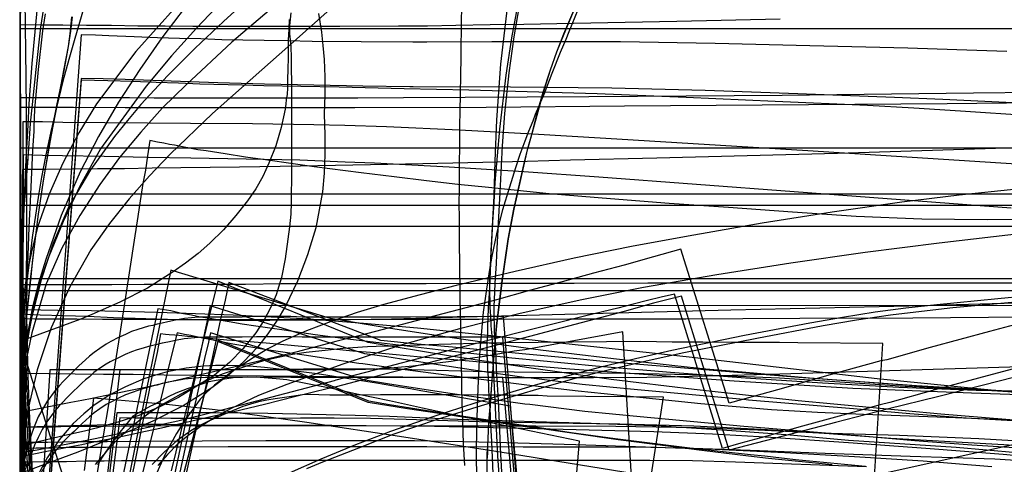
# Model space of a CAD drawing. Header units: millimetres. Extents: x 0 to 1298, y -1 to 755.
# Tile 155 of 169: x 0 to 244, y 217 to 328. Entities that reach past the tile are written whole.
import ezdxf

# ---------------------------------------------------------------- set-up
doc = ezdxf.new("R2010")
doc.units = ezdxf.units.MM
doc.layers.add('1', color=7, linetype='Continuous')

# ---------------------------------------------------------------- blocks, each defined once
blk = doc.blocks.new('PART001')
at = {"layer": '1'}
blk.add_lwpolyline([(274.5, 307.4), (230.3, 306.9), (184.4, 306.6), (150.2, 306.3), (115.8, 306), (83.2, 305.9), (26.2, 305.9), (13.4, 306), (0, 306), (0, 58.5), (3.8, 58.6), (14.3, 58.6), (20.7, 58.7), (26.7, 58.7), (32.5, 58.8), (89.8, 58.8), (100.5, 58.7), (111.3, 58.7), (132.9, 58.6), (187.7, 58.6), (241.5, 58.2), (269.7, 57.7)], dxfattribs=at)
blk = doc.blocks.new('PART005')
at = {"layer": '1'}
blk.add_lwpolyline([(251.9, 306.9), (241.4, 307.4), (229.2, 308), (217.2, 308.5), (193.2, 309.4), (170.2, 310.2), (147, 310.8), (121.9, 311), (97.7, 311.1), (96.9, 311.1), (85.2, 311.3), (73, 311.5), (60.8, 311.8), (49.2, 312.1), (37.6, 312.5), (26.2, 312.9), (20.7, 313.1), (15.3, 313.2), (0, 114.8)], dxfattribs=at)
blk = doc.blocks.new('PART009')
at = {"layer": '1'}
blk.add_lwpolyline([(246.2, 281), (192.3, 285.1), (143.8, 288.7), (125.2, 290), (106.6, 291.2), (88.1, 292.2), (80.8, 292.4), (69.6, 292.9), (56.2, 293.2), (42.5, 293.4), (31.8, 293.6), (21, 293.8), (10.6, 294), (5.7, 294.1), (0.9, 294.2), (0.1, 56.7), (0, 0), (81, 0), (290.1, 0)], dxfattribs=at)
blk = doc.blocks.new('PART012')
at = {"layer": '1'}
blk.add_lwpolyline([(124.3, 197.3), (120, 249), (70.1, 249), (67.3, 249.1), (58.8, 249.1), (55.2, 249), (46, 249), (44.4, 248.9), (40.8, 248.6), (38.7, 248.2), (36.8, 247.8), (35.4, 247.5), (34.1, 247.2), (33.1, 246.9), (32, 246.7), (30.7, 246.3), (29.2, 245.9), (27.8, 245.4), (26.2, 244.7), (24.5, 243.9), (22.5, 242.9), (21.5, 242.3), (19.8, 241.2), (18.4, 240.2), (17.3, 239.2), (16.3, 238.4), (15.4, 237.6), (12.4, 234.6), (11.6, 233.9), (10.8, 233), (9.8, 232), (8.8, 230.8), (6.7, 228), (5.6, 226.1), (4.6, 224.1), (3.7, 222.2), (3, 220.4), (2.5, 218.6), (2, 217.1)], dxfattribs=at)
blk = doc.blocks.new('PART015')
at = {"layer": '1'}
blk.add_lwpolyline([(0.1, 408.1), (0.1, 295.6), (0, 276.7), (0, 134.3), (13, 134.1), (25.7, 134), (38.1, 133.8), (50.6, 133.7), (74.1, 133.5), (97.8, 133.1), (116.6, 132.6), (135.3, 132), (152, 131.6), (168.8, 131.2), (209, 130), (266.1, 128.1), (303.8, 126.8), (334, 125.5), (364.2, 124.1), (418.4, 121.9)], dxfattribs=at)
blk = doc.blocks.new('PART019')
at = {"layer": '1'}
blk.add_lwpolyline([(201.7, 217.3), (185.9, 218.9), (181, 219.5), (170, 220.8), (148.6, 223.5), (127.3, 226.6), (126.6, 226.6), (116.7, 228.1), (106.4, 229.7), (96.3, 231.2), (86.5, 232.8), (49.2, 247.9), (46.3, 236.6), (43.4, 225.4), (37.6, 203.4)], dxfattribs=at)
blk = doc.blocks.new('PART020')
at = {"layer": '1'}
blk.add_lwpolyline([(259, 242.1), (243.5, 238.2), (228.2, 234.3), (215.4, 231.1), (202.6, 227.8), (189.6, 224.4), (176.2, 221), (164.3, 259.2), (157.4, 257.4), (150.1, 255.4), (142.6, 253.4), (134.7, 251.3), (126.6, 249.2), (118.4, 247), (101.6, 242.6), (84.9, 238.3), (78.6, 236.7), (76.7, 236.3), (68.6, 234.3), (60.8, 232.3), (53.2, 230.5), (46, 228.9), (39.2, 227.3), (35.2, 226.4), (31.2, 225.6), (27.1, 224.7), (22.7, 223.8), (18, 222.9), (15.4, 222.3), (12.7, 221.8), (9.8, 221.2), (6.7, 220.6), (3.5, 220), (0, 219.3), (1.8, 211.4)], dxfattribs=at)
blk = doc.blocks.new('PART024')
at = {"layer": '1'}
for points in [[(119.8, 214.2), (119.5, 219.9), (119.2, 225.8), (118.9, 233.3), (118.4, 241.2), (118.3, 243.3), (118.2, 245.9), (118.1, 248.2), (117.9, 250.4), (117.9, 252.3), (117.8, 253.6), (117.8, 256.6), (118, 260.2), (118.1, 262.4), (118.2, 264.8), (118.4, 267.3), (118.5, 269.4), (118.9, 277.3), (119.3, 284.9), (119.9, 296.5), (120.5, 304.5), (121.5, 314.6), (122.8, 323.5), (124.5, 333.7)], [(6.3, 329.2), (5.7, 325), (4.6, 315.4), (3.7, 305.6), (3.5, 301.1), (3.5, 300.1), (3.2, 295.4), (2.7, 284.4), (2.3, 276.3), (2, 269.3), (1.8, 262.6), (1.7, 256), (1.7, 252.7), (1.8, 251.9), (1.9, 241.8), (2.2, 234.8), (2.5, 226.8), (3.1, 215.7)]]:
    blk.add_lwpolyline(points, dxfattribs=at)
blk = doc.blocks.new('PART025')
at = {"layer": '1'}
blk.add_lwpolyline([(247.6, 220.3), (232.5, 221.6), (205.8, 223.4), (191.3, 224.7), (176.8, 225.8), (159.3, 226.9), (141.9, 227.6), (108.7, 228.6), (91.8, 229.3), (83.3, 229.6), (61.6, 230.1), (48.6, 230.2), (24.1, 230.2), (0, 31.4), (27.9, 27.7), (39.1, 26.3), (55.8, 24.1), (83.2, 20.8), (110.5, 17.6), (157.8, 12.3), (204.1, 7.2), (222.3, 5.2), (240.6, 3.4), (257.4, 2.1)], dxfattribs=at)
blk = doc.blocks.new('PART027')
at = {"layer": '1'}
blk.add_lwpolyline([(166.9, 212.8), (119.3, 220.5), (95.4, 224.2), (71.3, 227.8), (56, 230), (48.5, 231), (41, 231.8), (35.6, 232.4), (30, 232.9), (24.3, 233.4), (18.3, 233.9), (16, 215.9)], dxfattribs=at)
blk = doc.blocks.new('PART032')
at = {"layer": '1'}
blk.add_lwpolyline([(325.4, 284.5), (0, 284.5), (0, 269.9), (0.6, 77.2)], dxfattribs=at)
blk = doc.blocks.new('PART033')
at = {"layer": '1'}
blk.add_lwpolyline([(38.9, 331.1), (28.8, 319.9), (19.1, 306.9), (14.7, 299.7), (10.7, 292.2), (7.3, 284.5), (4.4, 276.3), (2.9, 270.2), (1.7, 264.2), (0.9, 258.4), (0.4, 252.4), (0, 241.3), (0, 234.7), (0.4, 225.5), (1.4, 216.2)], dxfattribs=at)
blk = doc.blocks.new('PART038')
at = {"layer": '1'}
blk.add_lwpolyline([(0.2, 333.2), (0, 317.9), (0, 302.4), (0.1, 286.9), (0.5, 269.9), (1.1, 252.7), (1.8, 236), (2.4, 223), (3.1, 210.7)], dxfattribs=at)
blk = doc.blocks.new('PART039')
at = {"layer": '1'}
blk.add_lwpolyline([(73, 347.8), (50.6, 327.3), (43.6, 320.7), (36.8, 313.9), (30.1, 306.7), (26.8, 302.8), (23.5, 298.8), (17.6, 290.5), (12.2, 281.4), (8.3, 272.3), (5.3, 263.2), (3, 254.1), (2.1, 249.3), (1.4, 244.5), (0.4, 235.3), (0, 226.1), (0, 222.7), (0, 219.4), (0.4, 208.3)], dxfattribs=at)
blk = doc.blocks.new('PART044')
at = {"layer": '1'}
blk.add_lwpolyline([(66.9, 327.8), (66.8, 325.4), (66.7, 322.7), (66.7, 317.4), (66.6, 316.4), (66.6, 315.5), (66.5, 312.9), (66.5, 310.9), (66.4, 309.2), (66.2, 308), (66.1, 306.8), (65.9, 305.6), (64.9, 301), (63.6, 296.5), (61.9, 292.2), (60.4, 288.9), (58.6, 285.8), (56.6, 282.8), (53.7, 279.2), (50.6, 275.6), (47.2, 272.3), (44.3, 269.8), (41.2, 267.4), (38.1, 265.2), (31.7, 261.2), (24.9, 257.7), (17.9, 254.6), (14.9, 253.4), (0, 247.9), (53.9, 79.4)], dxfattribs=at)
blk = doc.blocks.new('PART051')
at = {"layer": '1'}
blk.add_lwpolyline([(0, 331.1), (0, 95)], dxfattribs=at)
blk = doc.blocks.new('PART057')
at = {"layer": '1'}
blk.add_lwpolyline([(265.1, 257.9), (220.8, 256.7), (176.6, 255.7), (122.7, 254.3), (92.3, 253.5), (77.1, 253.2), (62.1, 253.1), (49.9, 253.1), (43.4, 253.3), (36.7, 253.4), (23.3, 253.8), (16.9, 254.1), (10.8, 254.3), (5.1, 254.5), (0, 254.7), (0, 49.7)], dxfattribs=at)
blk = doc.blocks.new('PART061')
at = {"layer": '1'}
blk.add_lwpolyline([(250.3, 276.5), (0.1, 276.5), (0, 220), (0, 29.5), (10.2, 28.8), (20.3, 28.2), (30.1, 27.8), (40, 27.6), (51.4, 27.8), (63, 28.3), (74.6, 28.9), (86.2, 29.7), (132.6, 32.3), (174.8, 34.9), (216.9, 37.7), (254.3, 40.2)], dxfattribs=at)
blk = doc.blocks.new('PART065')
at = {"layer": '1'}
blk.add_lwpolyline([(250.3, 274.9), (228.3, 272.3), (209.9, 270), (191.5, 267.4), (173.1, 264.5), (154.9, 261.3), (139.6, 258.3), (124.3, 254.9), (109.2, 251.1), (94.6, 247), (80.2, 242.3), (66.3, 237.3), (59.3, 234.5), (52.5, 231.3), (48.7, 229.2), (45.1, 226.9), (42.1, 224.8), (39.3, 222.5), (36.7, 219.9), (34.3, 217.2)], dxfattribs=at)
blk = doc.blocks.new('PART069')
at = {"layer": '1'}
blk.add_lwpolyline([(155.4, 205.5), (159.9, 234.1), (131, 234.4), (128.7, 234.5), (123.6, 234.5), (120.9, 234.6), (115, 234.6), (108.8, 234.7), (89.6, 234.7), (83.5, 234.6), (77, 234.6), (74.3, 234.7), (72.3, 234.8), (70.2, 234.7), (67.5, 234.3), (63.4, 233.7), (61.4, 233.4), (59.3, 233), (57.3, 232.4), (55.4, 231.8), (51.3, 230.1), (46.9, 228.2), (44.7, 227.1), (42.5, 225.8), (39.1, 223.4), (35.9, 220.5), (32.9, 217.4)], dxfattribs=at)
blk = doc.blocks.new('PART070')
at = {"layer": '1'}
blk.add_lwpolyline([(252.2, 235.2), (222.7, 236.9), (193.5, 239), (165.1, 241.3), (144.9, 243), (138.3, 243.6), (124.8, 244.9), (107.5, 246.5), (98.7, 247.3), (89.7, 248.2), (51.9, 262.6), (51, 258.2), (49.9, 253.5), (47.8, 243.8), (45.5, 233.6), (43.1, 223.1), (40.7, 212.2)], dxfattribs=at)
blk = doc.blocks.new('PART072')
at = {"layer": '1'}
for points in [[(113.5, 214.6), (113.4, 219.3), (113.4, 221.5), (113.5, 225.2), (113.6, 229.1), (113.8, 236.3), (114.1, 241.9), (114.3, 245.8), (115.2, 255.2), (116, 260.9), (116.7, 265.8), (117.3, 269.1), (118.5, 274.6), (120, 280.7), (121.7, 286.3), (123.2, 291.1), (124.3, 294.4), (125.5, 297.7), (126.4, 300.1), (127.5, 302.7), (128.1, 304.3), (130.2, 309.3), (132.2, 314.5), (134.3, 319.7), (135.7, 322.9), (136.4, 324.8), (138.7, 330.3)], [(17.6, 336.5), (13.7, 323.1), (12.2, 317.9), (10.7, 312.5), (9.1, 306), (7.7, 300), (6.4, 293.8), (5.4, 288.7), (4.7, 284.2), (3.1, 273.7), (2.8, 270.9), (1.9, 264.2), (1.4, 259.2), (0.8, 250.6), (0.6, 246.1), (0.4, 240.8), (0.2, 237.2), (0.1, 234.4), (0, 231.4), (0, 207.2)]]:
    blk.add_lwpolyline(points, dxfattribs=at)
blk = doc.blocks.new('PART073')
at = {"layer": '1'}
blk.add_lwpolyline([(248.5, 235.3), (234.2, 236.1), (219.9, 236.8), (188.7, 238.8), (170, 239.6), (151.3, 240), (115.7, 240.4), (97.4, 240.9), (88.2, 241.1), (70.5, 241.1), (61.7, 240.9), (24.9, 240.9), (0, 32.9), (29.7, 29.2), (39.1, 28.1), (59.6, 25.6), (88.7, 22.3), (117.9, 19.1), (168.3, 13.8), (217.6, 8.7), (237.1, 6.7), (246.8, 5.7)], dxfattribs=at)
blk = doc.blocks.new('PART074')
at = {"layer": '1'}
blk.add_lwpolyline([(258.9, 217.7), (242.1, 218.7), (231.6, 219.1), (221.1, 219.4), (200, 220.1), (183.7, 220.8), (167.3, 221.4), (156.7, 221.6), (146.1, 221.7), (125, 221.7), (101.1, 221.8), (51.8, 221.8), (39.6, 221.7), (27.9, 221.7), (21.5, 221.6), (11.5, 221.6), (7.9, 221.5), (4.1, 221.5), (0, 221.4), (0.1, 218.7), (0.2, 216.3)], dxfattribs=at)
blk = doc.blocks.new('PART076')
at = {"layer": '1'}
blk.add_lwpolyline([(252.2, 228.2), (232.4, 229), (209.5, 229.8), (198.1, 230.3), (186.7, 231), (169.1, 232.5), (151.6, 234.3), (138.7, 235.6), (125.9, 237.1), (115.9, 238.3), (105.9, 239.6), (95.7, 240.9), (85.2, 242.4), (84.2, 242.5), (75.5, 243.8), (70.6, 244.5), (65.9, 245.2), (61.3, 245.9), (56.9, 246.6), (52.9, 247.3), (49.2, 248), (47.2, 248.4), (45.1, 248.8), (43.9, 249.1), (42.5, 249.4), (40.9, 249.7), (39.1, 250.1), (37.7, 244.5), (33.4, 227), (30.4, 214.9)], dxfattribs=at)
blk = doc.blocks.new('PART077')
at = {"layer": '1'}
blk.add_lwpolyline([(270.3, 278.3), (240.2, 278.1), (224, 278.3), (207.7, 278.9), (191.9, 280), (176, 281.2), (161.3, 282.2), (146.7, 283.3), (131.5, 284.6), (116.4, 286.1), (108.8, 286.9), (101, 287.8), (93, 288.8), (84.8, 289.8), (73.1, 291.3), (67.3, 292.1), (61.6, 292.9), (56.1, 293.7), (51, 294.5), (46.3, 295.2), (44.2, 295.5), (42.2, 295.9), (40.4, 296.2), (38.4, 296.6), (37.2, 296.8), (35.8, 297.1), (34.2, 297.4), (32.3, 297.8), (31.7, 294), (31.2, 290.4), (30.6, 287.1), (30.1, 283.9), (29.2, 277.9), (28.3, 272), (26.6, 261.2), (24.9, 249.9), (23, 238), (22, 231.8), (20.9, 225.5), (19.7, 218.3), (18.5, 211)], dxfattribs=at)
blk = doc.blocks.new('PART078')
at = {"layer": '1'}
blk.add_lwpolyline([(0, 344.5), (0.1, 287.9), (0.7, 38.6), (26.4, 38.6), (34.5, 38.5), (45.4, 38.5), (56.5, 38.4), (79, 38.6), (95.1, 39.1), (111, 39.9), (126.9, 40.9), (142.7, 41.9), (167.3, 43.5), (191.8, 45.1), (219, 47.1), (246.2, 49), (267.4, 50.2), (288.6, 51.5), (309.8, 52.9), (320.5, 53.5), (331.1, 54), (346, 54.4), (360.8, 54.5), (385.1, 54.4)], dxfattribs=at)
blk = doc.blocks.new('PART082')
at = {"layer": '1'}
blk.add_lwpolyline([(248.7, 235.1), (212.9, 238.7), (190, 241.3), (167, 244), (146.4, 246.2), (125.7, 248.4), (98.8, 251.2), (85.4, 252.4), (71.9, 253.5), (53, 254.5), (34.3, 255.1), (17.8, 255.5), (9.5, 255.6), (1, 255.8), (0.2, 56.6), (0, 0), (70, 0), (235, 0.1), (266.6, 0.1)], dxfattribs=at)
blk = doc.blocks.new('PART084')
at = {"layer": '1'}
blk.add_lwpolyline([(247, 222.4), (229.8, 218.6), (203.4, 212.7)], dxfattribs=at)
blk = doc.blocks.new('PART085')
at = {"layer": '1'}
blk.add_lwpolyline([(80.1, 333.1), (69.5, 323.6), (47.9, 304.5), (37.4, 294.4), (32.2, 289), (27.2, 283.3), (22.3, 277.2), (17.7, 270.7), (12.4, 261.3), (7.8, 251.3), (4.3, 240.9), (1.9, 230.6), (0.5, 220.3), (0, 210.1)], dxfattribs=at)
blk = doc.blocks.new('PART087')
at = {"layer": '1'}
blk.add_lwpolyline([(0, 330.2), (0.1, 314.6), (0.2, 300.4), (0.2, 298.4), (0.1, 284.2), (0, 268.6), (0.2, 253.1), (0.7, 238), (1.5, 223), (2.5, 207.4)], dxfattribs=at)
blk = doc.blocks.new('PART094')
at = {"layer": '1'}
blk.add_lwpolyline([(64.7, 332.4), (52.7, 322.2), (41.3, 311.6), (35.5, 305.9), (30.1, 299.9), (24.8, 293.6), (19.9, 286.9), (14.9, 279.2), (10.5, 271.1), (6.6, 262.2), (3, 250.1), (1.7, 243.7), (0.8, 237.3), (0.2, 231.1), (0, 224.9), (0, 218.2), (0.5, 208.1)], dxfattribs=at)
blk = doc.blocks.new('PART096')
at = {"layer": '1'}
blk.add_lwpolyline([(67.3, 329.5), (67, 326.3), (67, 324.3), (67.3, 321.2), (67.4, 318.2), (67.4, 315.4), (67.5, 312.5), (67.5, 287.5), (67.4, 285.3), (67.4, 282.4), (67.3, 279.5), (67, 276.4), (66.6, 273.3), (65.9, 268.4), (65, 263.8), (63.7, 259.5), (62.3, 256.3), (60.6, 253.1), (58.6, 250.1), (55.5, 246.2), (52.1, 242.7), (48.4, 239.6), (39.4, 234), (34.6, 231.6), (29.6, 229.6), (24.4, 227.9), (19, 226.4), (16.1, 225.7), (11.2, 224.6), (0, 222), (47.5, 77.7)], dxfattribs=at)
blk = doc.blocks.new('PART108')
at = {"layer": '1'}
blk.add_lwpolyline([(261.6, 284.5), (0, 284.5), (0.2, 227.9), (0.9, 25.8), (9.5, 26), (17.8, 26.1), (34.3, 26.5), (52.6, 27.1), (71, 28.2), (84.2, 29.2), (97.3, 30.5), (123.5, 33.2), (143.7, 35.4), (163.9, 37.7), (186.4, 40.3), (208.8, 42.9), (226.2, 44.7), (243.7, 46.5), (268.9, 49.2)], dxfattribs=at)
blk = doc.blocks.new('PART110')
at = {"layer": '1'}
blk.add_lwpolyline([(0, 368.3), (0, 102.9), (5, 102.8), (10.3, 102.7), (15.9, 102.5), (21.8, 102.3), (27.8, 102.2), (34.1, 102), (40.5, 101.8), (47, 101.6), (60.4, 101.3), (73.9, 100.9), (87.4, 100.4), (100.6, 100), (107.7, 99.8), (114.6, 99.6), (128.5, 99.2), (148.1, 98.7), (167.8, 98.2), (208.8, 96.9), (243.1, 95.9), (274.7, 94.9)], dxfattribs=at)
blk = doc.blocks.new('PART111')
at = {"layer": '1'}
blk.add_lwpolyline([(251.1, 303.9), (233.6, 305.1), (222, 305.8), (210.5, 306.5), (187.6, 307.5), (165.5, 308.5), (143.4, 309.4), (111.5, 310.3), (95.5, 310.6), (79.3, 311), (69.8, 311.2), (60.6, 311.4), (55.2, 311.5), (44.7, 311.8), (39.4, 312), (33.9, 312.2), (28.1, 312.4), (21.9, 312.6), (15.3, 312.8), (0, 113.4)], dxfattribs=at)
blk = doc.blocks.new('PART113')
at = {"layer": '1'}
blk.add_lwpolyline([(260.1, 244.7), (238.1, 238.8), (227.2, 235.9), (216.1, 232.8), (213.7, 232.2), (205.3, 229.9), (194.4, 226.9), (189.1, 225.4), (184, 224), (179.1, 222.7), (174.5, 221.4), (162.6, 259.7), (159.3, 258.9), (155.9, 258.1), (152.3, 257.2), (148.5, 256.2), (140.6, 254.3), (132.4, 252.2), (123.8, 250.1), (106.6, 245.7), (98.2, 243.5), (88.1, 240.8), (78.5, 238.3), (78.1, 238.2), (57.2, 232.7), (48.3, 230.4), (39.3, 228.2), (18.7, 223.8), (13.7, 222.8), (8.9, 221.9), (4.3, 221), (0, 220.2), (1.6, 213)], dxfattribs=at)
blk = doc.blocks.new('PART115')
at = {"layer": '1'}
blk.add_lwpolyline([(210, 216.9), (192.6, 218.6), (185, 219.5), (181.5, 219.8), (166.4, 221.5), (157.1, 222.6), (147.9, 223.8), (136.9, 225.3), (125.9, 227), (124.5, 227.2), (107.5, 229.7), (97, 231.4), (91.8, 232.2), (86.7, 233.1), (49.3, 248.3), (0, 58.5)], dxfattribs=at)
blk = doc.blocks.new('PART120')
at = {"layer": '1'}
blk.add_lwpolyline([(304.5, 281.7), (0, 281.7), (0, 266.7), (0.7, 46.2)], dxfattribs=at)
blk = doc.blocks.new('PART121')
at = {"layer": '1'}
blk.add_lwpolyline([(258, 296.3), (203.1, 294.6), (180.6, 294), (158.2, 293.4), (136.8, 292.9), (126, 292.6), (115, 292.3), (100.1, 292), (69.7, 291.4), (54.6, 291.2), (40, 291), (32.9, 290.9), (26, 290.8), (19.3, 290.8), (12.8, 290.7), (6.6, 290.6), (0.7, 290.6), (0, 63.8)], dxfattribs=at)
blk = doc.blocks.new('PART122')
at = {"layer": '1'}
blk.add_lwpolyline([(254, 222.9), (238.2, 223.8), (218.5, 224.6), (198.7, 225.2), (183.3, 225.9), (168, 226.5), (148, 226.8), (128.2, 226.9), (95.6, 226.9), (80.4, 227), (37.5, 227), (33.3, 226.9), (25.1, 226.9), (20.8, 226.8), (11.5, 226.8), (8.9, 226.7), (3.2, 226.7), (0.2, 226.6), (0.1, 220), (0.1, 213.2)], dxfattribs=at)
blk = doc.blocks.new('PART123')
at = {"layer": '1'}
blk.add_lwpolyline([(138.1, 59.4), (121.9, 231.9), (103, 235.1), (99.6, 235.7), (97, 236.2), (94.3, 236.6), (88.6, 237.6), (81.7, 238.7), (74.9, 239.7), (73.2, 240), (69.2, 240.5), (65.1, 241), (60.8, 241.5), (58, 241.7), (55, 241.9), (51.4, 242), (48.6, 242), (45.6, 241.8), (41.3, 241.3), (36.6, 240.4), (33.7, 239.6), (30.8, 238.7), (26.3, 236.7), (22.4, 234.7), (18.5, 232.1), (15.9, 230), (13.3, 227.6), (9.8, 223.5), (6.8, 219.1), (4.3, 214.4)], dxfattribs=at)
blk = doc.blocks.new('PART125')
at = {"layer": '1'}
for points in [[(117.6, 215.1), (117.2, 223.1), (117, 227.2), (116.8, 231.5), (116.6, 233.9), (116.5, 236.5), (116.4, 238.9), (116.2, 241), (116.2, 242.9), (116.1, 244.4), (116.1, 247.8), (116.2, 249.6), (116.2, 251.6), (116.3, 253.8), (116.4, 256.2), (116.6, 258.7), (116.7, 261.1), (116.9, 265.4), (117.1, 269.5), (117.5, 277.5), (117.8, 282.5), (118.1, 287.4), (119.2, 300.6), (120.8, 314), (122.2, 323.3), (123.6, 330.8)], [(7.2, 339.1), (5.2, 325.9), (4, 315.4), (2.6, 302), (1.9, 292.2), (1.5, 287.3), (0.9, 278.8), (0.4, 267.9), (0.2, 260.1), (0.1, 253.1), (0, 246.3), (0, 244.2), (0.1, 242.4), (0.1, 237.3), (0.2, 232), (0.5, 224.2), (1.1, 213.3)]]:
    blk.add_lwpolyline(points, dxfattribs=at)
blk = doc.blocks.new('PART126')
at = {"layer": '1'}
blk.add_lwpolyline([(297.6, 243.1), (186, 239.7), (170.8, 239.3), (155.7, 239), (142.5, 238.9), (120.9, 238.9), (112.4, 239), (95.1, 239.1), (77.7, 239.2), (60.5, 239.3), (52.1, 239.4), (43.9, 239.5), (35.9, 239.6), (28.2, 239.7), (20.8, 239.7), (13.8, 239.8), (7.2, 239.9), (1, 240), (0, 41.4)], dxfattribs=at)
blk = doc.blocks.new('PART128')
at = {"layer": '1'}
blk.add_lwpolyline([(188.8, 327.9), (163.2, 327.3), (137.5, 326.8), (125.2, 326.6), (116.8, 326.5), (108.3, 326.3), (101.3, 326.2), (94.1, 326.2), (79.5, 326.1), (43, 326.1), (36.1, 326.2), (29.3, 326.2), (22.8, 326.3), (16.6, 326.3), (10.7, 326.4), (5.2, 326.4), (0, 326.5), (1.4, 88.9)], dxfattribs=at)
blk = doc.blocks.new('PART132')
at = {"layer": '1'}
blk.add_lwpolyline([(249.7, 221.4), (236.4, 222.2), (222.3, 223.3), (208.2, 224.5), (182, 226.7), (179.8, 226.8), (154.1, 229.2), (140.3, 230.6), (126.7, 232.3), (125.4, 232.4), (116.8, 233.6), (106.9, 235), (96.6, 236.6), (91.3, 237.4), (85.8, 238.3), (47.4, 250.1), (46.7, 247), (46, 244.1), (45.4, 241.3), (44.9, 238.7), (43.8, 233.7), (42.7, 228.8), (40.6, 219.3), (38.4, 209.4)], dxfattribs=at)
blk = doc.blocks.new('PART135')
at = {"layer": '1'}
blk.add_lwpolyline([(247.3, 257.7), (231.7, 256.3), (223.9, 255.4), (216.2, 254.5), (207.8, 253.2), (199.5, 251.8), (183, 248.7), (164.5, 245), (155.2, 243), (146.1, 240.8), (138.2, 238.8), (130.3, 236.6), (114.6, 232), (103.7, 228.6), (92.9, 224.9), (84.1, 221.5), (75.2, 218), (71.2, 216.3)], dxfattribs=at)
blk = doc.blocks.new('PART137')
at = {"layer": '1'}
blk.add_lwpolyline([(124.4, 51.7), (139, 223.2), (117.4, 227.7), (113.2, 228.6), (110.2, 229.3), (106.9, 229.9), (100, 231.4), (91.8, 233.2), (83.7, 234.9), (77.9, 236.2), (72.3, 237.3), (68.6, 238), (67.5, 238.2), (66.3, 238.4), (63.7, 238.7), (59.7, 239), (56.5, 239.1), (53, 238.9), (49.3, 238.3), (47, 237.9), (44.7, 237.2), (41.6, 236.2), (38.8, 235.1), (36.9, 234.2), (35.2, 233.3), (33.8, 232.5), (32.5, 231.9), (28.1, 229.4), (24.9, 225.4), (24, 224.2), (23.2, 223.2), (22.3, 221.9), (21.3, 220.5), (20.3, 219), (19.3, 217.3)], dxfattribs=at)
blk = doc.blocks.new('PART138')
at = {"layer": '1'}
blk.add_lwpolyline([(255.2, 260.5), (0, 260.5), (0.2, 203.8), (0.9, 8.4), (5.4, 8.5), (10.2, 8.5), (15.3, 8.6), (20.6, 8.7), (31.6, 8.9), (37.1, 9.1), (42.6, 9.2), (51.4, 9.4), (60, 9.8), (78.5, 10.8), (80.8, 11), (97.2, 12.3), (116, 14.1), (134.7, 16), (176.2, 20.5), (222.3, 25.5), (258.2, 29.4)], dxfattribs=at)
blk = doc.blocks.new('PART141')
at = {"layer": '1'}
for points in [[(116.1, 216.5), (116.1, 218.5), (116.2, 220.2), (116.2, 222), (116.3, 223.8), (116.4, 225.9), (116.6, 228), (116.8, 230.8), (117.2, 237.3), (117.7, 243.5), (118.5, 251.8), (119.8, 262.5), (121.4, 273.4), (122.8, 280.8), (125.5, 292.9), (126.2, 295.8), (127.3, 299.9), (128.7, 305), (130.1, 309.8), (131.8, 315.3), (133.4, 319.8), (135.2, 324.3), (139.1, 333.6)], [(13, 328.5), (12.6, 324.9), (12, 321.1), (11, 315.2), (10.1, 311.2), (9.3, 306.9), (7.8, 299.2), (5.8, 287.9), (4.5, 278.9), (3.1, 267.5), (2.8, 264), (1.8, 255), (1.1, 247.5), (0.5, 238.3), (0.2, 230.2), (0.1, 223.6), (0, 220.4), (0, 215.4)]]:
    blk.add_lwpolyline(points, dxfattribs=at)
blk = doc.blocks.new('PART143')
at = {"layer": '1'}
blk.add_lwpolyline([(0, 345.8), (0, 324.8), (0.2, 304.3), (0, 283.7), (0, 262.8), (0.3, 241.9), (0.9, 222.9), (2, 204)], dxfattribs=at)
blk = doc.blocks.new('PART146')
at = {"layer": '1'}
blk.add_lwpolyline([(74.2, 329.3), (74.9, 324.7), (75.3, 321.4), (75.6, 317.9), (75.8, 313.6), (75.8, 309.1), (75.6, 304.3), (75.8, 299.2), (75.8, 294.3), (75.6, 289.7), (75.2, 285.1), (74.4, 280.6), (73.5, 276.1), (71.5, 269.4), (69, 262.9), (66, 256.7), (63.9, 253.2), (61.6, 249.8), (59.1, 246.6), (55.6, 242.9), (51.8, 239.5), (47.7, 236.4), (40.6, 232), (33.1, 228.2), (25.1, 224.8), (19.9, 222.7), (14.4, 220.5), (0.1, 215.2)], dxfattribs=at)
blk = doc.blocks.new('PART154')
at = {"layer": '1'}
blk.add_lwpolyline([(50.3, 332.4), (43.9, 325.7), (37.7, 318.8), (31.4, 311.3), (20.1, 295.7), (15, 286.6), (10.8, 277.7), (7.1, 268.6), (5.4, 263.8), (3.9, 258.7), (1.7, 249), (0.3, 238.8), (0, 232.3), (0, 229.3), (0, 226.3), (0.4, 220.2), (1.1, 214)], dxfattribs=at)
blk = doc.blocks.new('PART156')
at = {"layer": '1'}
blk.add_lwpolyline([(41.1, 330.9), (35.3, 323.3), (29.8, 315.4), (24.5, 307.3), (19.6, 298.8), (15, 290), (10.3, 279.2), (6.5, 268.3), (4.7, 262.4), (3.2, 256.5), (1.1, 245.1), (0.4, 238.9), (0, 232.8), (0, 229.8), (0, 226.8), (0.3, 220.3), (1.7, 210.1)], dxfattribs=at)
blk = doc.blocks.new('PART162')
at = {"layer": '1'}
blk.add_lwpolyline([(260.4, 221.1), (244.4, 222.3), (216.3, 223.9), (201, 225), (185.7, 226), (167.4, 226.9), (149, 227.4), (131.6, 227.7), (114.1, 228), (96, 228.6), (87.1, 228.8), (78.1, 228.9), (69.7, 228.9), (61, 228.8), (37.5, 228.8), (33, 228.9), (28.8, 228.9), (24.9, 229), (0, 33.2)], dxfattribs=at)
blk = doc.blocks.new('PART164')
at = {"layer": '1'}
blk.add_lwpolyline([(301.6, 325.5), (0, 325.5), (0.2, 268.9), (0.9, 27.8), (5.4, 27.9), (9.7, 28), (18.1, 28), (26.2, 28.1), (34.3, 28.1), (45, 28.2), (67, 28.4), (78, 28.7), (93.7, 29.4), (109.4, 30.3), (125, 31.5), (140.6, 32.6), (164.6, 34.4), (188.7, 36.3), (242.1, 40.7), (283.6, 43.5)], dxfattribs=at)
blk = doc.blocks.new('PART167')
at = {"layer": '1'}
blk.add_lwpolyline([(250.6, 234.6), (236.3, 235.1), (206.9, 236.3), (177.4, 238.1), (148.2, 240.2), (136.6, 241.1), (127.8, 241.8), (119, 242.4), (108.8, 243.3), (98.7, 244.1), (93.5, 244.6), (88.2, 245.1), (82.7, 245.5), (77, 246.1), (71.8, 246.5), (61.2, 247.5), (56.2, 247.9), (51.4, 248.3), (47.1, 248.7), (45.1, 248.9), (43.3, 249.1), (41.7, 249.2), (40.3, 249.3), (39.5, 249.4), (38.5, 249.5), (37.1, 249.6), (36.2, 249.7), (35, 249.8), (34.1, 245.2), (33.1, 240.4), (32.1, 235.4), (31, 230.2), (29.9, 224.8), (28.8, 219.3), (26.5, 207.9)], dxfattribs=at)
blk = doc.blocks.new('PART169')
at = {"layer": '1'}
blk.add_lwpolyline([(260.6, 295.9), (0.1, 295.9), (0.1, 181.7), (0, 168.9), (0, 44.5), (4.2, 44.2), (8.2, 43.9), (12, 43.7), (15.7, 43.5), (22.9, 43.2), (30, 43.1), (41.2, 43.2), (52.8, 43.7), (76.4, 45.1), (99.7, 46.5), (122.8, 47.7), (165, 50.4), (207.1, 53.1), (244.6, 55.6)], dxfattribs=at)
blk = doc.blocks.new('PART172')
at = {"layer": '1'}
blk.add_lwpolyline([(247.6, 285.7), (233.3, 284.2), (219, 282.5), (201.7, 280), (184.4, 277.3), (166, 274.1), (151.9, 271.5), (137.7, 268.6), (123, 265.3), (108.4, 261.8), (99.4, 259.5), (90.4, 257.1), (83.8, 255.1), (77.3, 252.9), (71.2, 250.6), (65.3, 248), (61.6, 246.1), (58, 243.9), (53.1, 240.7), (48.4, 237.1), (46.3, 235.2), (44.8, 233.6), (43.5, 231.8), (41.1, 228.5), (38.9, 225.1), (36.3, 220.3), (34, 215.2)], dxfattribs=at)
blk = doc.blocks.new('PART174')
at = {"layer": '1'}
blk.add_lwpolyline([(284.5, 256.9), (0.3, 256.8), (0.2, 241.8), (0, 41.3)], dxfattribs=at)
blk = doc.blocks.new('PART176')
at = {"layer": '1'}
blk.add_lwpolyline([(211, 194.5), (214.3, 247.4), (193.2, 247.6), (188.7, 247.7), (176.9, 247.7), (169.6, 247.8), (162, 247.8), (154.2, 247.9), (137.2, 247.8), (128.7, 247.7), (120.4, 247.6), (116.2, 247.5), (104.1, 247.2), (92.1, 246.8), (90.7, 246.8), (86.4, 246.6), (80.3, 246.2), (76.6, 245.8), (71.1, 245.2), (67.7, 244.7), (64.2, 244), (60.5, 243.1), (56.8, 242), (50.3, 239.8), (44.8, 237.4), (40, 234.9), (35.3, 232.2), (33, 230.7), (30.6, 229), (27.4, 226.5), (24.3, 223.6), (22.6, 221.9), (21.4, 220.5), (20.3, 219.2), (18.7, 217.4)], dxfattribs=at)
blk = doc.blocks.new('PART177')
at = {"layer": '1'}
blk.add_lwpolyline([(241.4, 216.8), (224.3, 218.2), (207.3, 219.3), (190, 220.3), (172.7, 221.1), (138.1, 222.3), (118, 222.9), (98, 223.3), (61.1, 223.3), (45.3, 223.2), (29.4, 223.1), (21.7, 223), (14.2, 223), (6.9, 222.9), (0, 222.9), (0.1, 217.3)], dxfattribs=at)
blk = doc.blocks.new('PART179')
at = {"layer": '1'}
blk.add_lwpolyline([(248, 235.3), (222.1, 236.9), (196.1, 238.8), (179.4, 240.3), (170.4, 241.1), (162.7, 241.9), (146, 243.8), (129.3, 245.8), (116.6, 247.5), (115.4, 247.7), (103.9, 249.3), (90.5, 251.4), (77.2, 253.6), (37.5, 265.6), (34, 248.3), (30.5, 231.2), (27.1, 214.2)], dxfattribs=at)
blk = doc.blocks.new('PART180')
at = {"layer": '1'}
blk.add_lwpolyline([(153.6, 186.6), (149.8, 250.3), (127.7, 246.3), (125.4, 245.9), (122.8, 245.5), (119.2, 244.9), (115.4, 244.2), (111.3, 243.6), (107.1, 243), (97.6, 241.8), (93, 241.4), (88.4, 241.1), (83.3, 240.9), (7.5, 240.9), (0, 121.4)], dxfattribs=at)
blk = doc.blocks.new('PART182')
at = {"layer": '1'}
for points in [[(1.3, 332.7), (1.5, 313.4), (1.6, 305.2), (1.6, 297.2), (1.7, 289.3), (1.7, 273.9), (1.6, 262.1), (1.5, 250), (1.4, 230.6), (1.2, 214.9)], [(110.5, 217.2), (110.2, 222.6), (110, 228), (109.9, 232.6), (109.9, 233.1), (109.8, 235.9), (109.8, 238.7), (109.7, 241.8), (109.6, 245.1), (109.5, 251.8), (109.4, 258.6), (109.4, 261.9), (109.3, 265.1), (109.3, 268.3), (109.2, 271.2), (109.2, 279.8), (109.1, 280.9), (109.1, 283.4), (109.2, 284.6), (109.2, 292.9), (109.3, 295.6), (109.3, 301.6), (109.4, 304.9), (109.6, 318.5), (109.6, 321.7), (109.7, 324.8), (109.7, 327.7), (109.8, 330.4)]]:
    blk.add_lwpolyline(points, dxfattribs=at)
blk = doc.blocks.new('PART184')
at = {"layer": '1'}
blk.add_lwpolyline([(299.4, 310.2), (236.8, 309.5), (189.3, 309), (165.5, 308.8), (141.3, 308.6), (95.3, 308.4), (84, 308.3), (33.4, 308.3), (27.3, 308.4), (0, 308.4), (0, 74)], dxfattribs=at)
blk = doc.blocks.new('PART185')
at = {"layer": '1'}
blk.add_lwpolyline([(245.1, 319.9), (232.7, 320.3), (220.5, 320.7), (196.2, 321.3), (172.7, 321.9), (149.2, 322.3), (117.2, 322.3), (101.1, 322.2), (97.6, 322.2), (84.8, 322.3), (72.6, 322.4), (66.6, 322.5), (60.7, 322.6), (55.4, 322.7), (50.2, 322.8), (45, 323), (39.7, 323.1), (34.2, 323.3), (28.4, 323.5), (22.1, 323.8), (18.8, 323.9), (15.3, 324), (0, 114.5)], dxfattribs=at)
blk = doc.blocks.new('PART187')
at = {"layer": '1'}
blk.add_lwpolyline([(0.1, 408.2), (0.1, 250.5), (0, 236.1), (0, 147.4), (13.1, 147.2), (25.8, 147), (51, 146.8), (68.3, 146.7), (85.8, 146.7), (103.3, 146.6), (120.8, 146.4), (148.6, 145.7), (176.2, 144.9), (201, 144.4), (225.8, 144), (255.5, 143.4), (285.2, 142.6), (327.4, 141.3), (369.7, 140.1)], dxfattribs=at)
blk = doc.blocks.new('PART190')
at = {"layer": '1'}
blk.add_lwpolyline([(251.4, 291.7), (195.7, 295.2), (145.5, 298.3), (127.4, 299.4), (109.2, 300.4), (91.1, 301.2), (80.7, 301.5), (73, 301.7), (57.8, 301.9), (42.4, 302), (21.1, 302.2), (10.7, 302.3), (5.7, 302.4), (0.8, 302.4), (0.2, 56.7), (0, 0), (81, 0), (295.2, 0)], dxfattribs=at)
blk = doc.blocks.new('PART192')
at = {"layer": '1'}
blk.add_lwpolyline([(210.3, 216.8), (177.7, 218), (167.1, 218.3), (156.5, 218.4), (44.6, 218.4), (37.5, 218.3), (25.3, 218.3), (21, 218.2), (16.5, 218.2), (11.6, 218.1), (6.1, 218.1), (3.1, 218), (0, 218), (0.1, 215.3)], dxfattribs=at)
blk = doc.blocks.new('PART194')
at = {"layer": '1'}
blk.add_lwpolyline([(249.9, 228.2), (228.7, 229.9), (193.3, 233.2), (181, 234.5), (167.5, 236), (146.9, 238.5), (126.4, 241.4), (106.5, 244.4), (86.5, 247.7), (49.2, 262.9), (46.2, 250.9), (43.3, 239.1), (37.6, 215.8)], dxfattribs=at)
blk = doc.blocks.new('PART195')
at = {"layer": '1'}
blk.add_lwpolyline([(255.7, 254.4), (240.8, 250.4), (226.1, 246.4), (215.3, 243.4), (213.8, 243.1), (201.5, 239.7), (189.1, 236.2), (176.2, 232.6), (164.2, 270.8), (157.4, 268.9), (150.1, 266.9), (142.5, 264.9), (134.7, 262.7), (126.6, 260.6), (118.4, 258.3), (101.6, 253.9), (84.9, 249.5), (78.5, 247.9), (76.7, 247.4), (68.6, 245.3), (60.8, 243.4), (53.2, 241.6), (46, 239.9), (39.2, 238.3), (31.2, 236.5), (27.1, 235.7), (22.7, 234.8), (18, 233.8), (15.4, 233.3), (12.7, 232.8), (9.8, 232.2), (6.7, 231.6), (3.5, 231), (0, 230.3), (1.7, 222.5), (3.6, 214.2)], dxfattribs=at)
blk = doc.blocks.new('PART199')
at = {"layer": '1'}
for points in [[(119.7, 205.8), (118.7, 219.5), (118.2, 229.7), (117.8, 238.3), (117.6, 242.8), (117.4, 247.5), (117.3, 249.3), (117.1, 251.8), (117, 254.2), (116.8, 256.4), (116.8, 258.3), (116.7, 259.5), (116.7, 264.1), (116.8, 266), (117, 268.2), (117.1, 270.6), (117.2, 273.2), (117.3, 274.9), (117.6, 279.6), (117.8, 284.1), (118.1, 292.7), (118.5, 302.9), (119.5, 316.7), (121.1, 330.8)], [(4.3, 330.9), (3, 316.9), (2.3, 306.9), (2, 301.6), (1.5, 293.1), (1, 281.6), (0.9, 274.7), (0.6, 261.4), (0.6, 258), (0.7, 257.2), (0.9, 247.2), (1.1, 240.3), (1.7, 228.8), (2.2, 220.3), (2.5, 215)]]:
    blk.add_lwpolyline(points, dxfattribs=at)
blk = doc.blocks.new('PART200')
at = {"layer": '1'}
blk.add_lwpolyline([(124.3, 202.3), (120.1, 254.1), (97, 254), (70.1, 254), (67.3, 254.1), (58.8, 254.1), (55.2, 254), (44.4, 254), (40.9, 253.6), (38.7, 253.2), (36.8, 252.8), (35.4, 252.5), (34.1, 252.2), (33.1, 251.9), (32, 251.7), (30.7, 251.3), (29.3, 250.9), (27.8, 250.4), (26.3, 249.7), (24.5, 248.9), (22.6, 247.9), (21.5, 247.3), (19.9, 246.2), (18.5, 245.2), (17.3, 244.3), (16.3, 243.4), (15.5, 242.6), (14.7, 241.9), (10.8, 238), (9.9, 237), (8.8, 235.8), (6.7, 233), (4.6, 229.2), (3.8, 227.2), (3.1, 225.4), (2, 222.1), (1.4, 219.3), (1, 217.8), (0.8, 216.2)], dxfattribs=at)
blk = doc.blocks.new('PART202')
at = {"layer": '1'}
blk.add_lwpolyline([(0, 350.6), (0, 228.5), (0.1, 212.3), (0.1, 115.8), (7, 115.7), (13.7, 115.6), (20.2, 115.6), (26.6, 115.5), (39.2, 115.3), (51.7, 115.2), (68.2, 114.9), (85, 114.7), (118.9, 114.1), (150.6, 113.6), (182.2, 112.9), (215.7, 112.1), (249.3, 111.3), (279.7, 110.5), (310.2, 109.6), (342.8, 108.3), (375.5, 106.9)], dxfattribs=at)
blk = doc.blocks.new('PART205')
at = {"layer": '1'}
blk.add_lwpolyline([(249.9, 254), (221.8, 253.7), (193.7, 253.6), (165.4, 253.5), (136.6, 253.5), (114.1, 253.4), (91.6, 253.4), (80.6, 253.3), (38, 253.3), (32.4, 253.4), (20.6, 253.4), (14.2, 253.5), (3.8, 253.5), (0, 253.6), (0, 45.1), (13.5, 45.1), (20, 45.2), (84.6, 45.2), (118.6, 45.1), (154.5, 44.8), (190.2, 44.5), (238.2, 44.2), (284.3, 43.6)], dxfattribs=at)
blk = doc.blocks.new('PART210')
at = {"layer": '1'}
blk.add_lwpolyline([(250.1, 263.5), (0, 263.5), (0.2, 206.8), (0.9, 8.4), (5.3, 8.5), (10.2, 8.5), (15.3, 8.6), (20.6, 8.7), (37.1, 9), (42.5, 9.2), (51.2, 9.4), (59.7, 9.7), (77.9, 10.8), (80.8, 11), (96.1, 12.3), (114.5, 14.1), (132.8, 16), (173.3, 20.5), (218.2, 25.5), (253.2, 29.4)], dxfattribs=at)
blk = doc.blocks.new('PART211')
at = {"layer": '1'}
blk.add_lwpolyline([(256.6, 259.8), (242.9, 258.5), (227.7, 257), (220, 256.2), (212.4, 255.2), (204.3, 253.9), (196.2, 252.5), (180, 249.4), (161.9, 245.7), (152.9, 243.6), (144, 241.5), (136.2, 239.4), (128.6, 237.3), (113.3, 232.7), (102.6, 229.2), (92.1, 225.6), (83.4, 222.3), (74.8, 218.7), (66.9, 215.3)], dxfattribs=at)
blk = doc.blocks.new('PART216')
at = {"layer": '1'}
blk.add_lwpolyline([(124.4, 187.4), (120, 239), (67.3, 239), (58.9, 239.1), (55.3, 239), (46.1, 239), (44.5, 238.9), (40.9, 238.6), (38.8, 238.2), (36.9, 237.8), (35.4, 237.5), (34.1, 237.1), (33.2, 236.9), (32.1, 236.6), (30.8, 236.3), (29.3, 235.8), (27.9, 235.3), (26.3, 234.7), (24.5, 233.9), (22.6, 232.9), (21.5, 232.3), (19.9, 231.2), (18.5, 230.2), (17.3, 229.2), (15.5, 227.6), (13.6, 225.7), (12.4, 224.6), (10.8, 223), (9.9, 221.9), (8.9, 220.8), (6.8, 218), (4.6, 214.1)], dxfattribs=at)
blk = doc.blocks.new('PART218')
at = {"layer": '1'}
blk.add_lwpolyline([(248.1, 228.2), (235, 228.9), (221, 230), (207, 231.2), (181, 233.4), (179.7, 233.5), (153.4, 235.9), (139.7, 237.3), (126.3, 238.9), (125.3, 239), (116.5, 240.2), (106.6, 241.7), (96.4, 243.3), (91.2, 244.1), (85.7, 244.9), (47.3, 256.8), (46.6, 253.5), (46, 250.5), (45.4, 247.6), (44.8, 244.9), (43.7, 239.7), (42.6, 234.7), (40.6, 225), (38.4, 214.9)], dxfattribs=at)
blk = doc.blocks.new('PART219')
at = {"layer": '1'}
for points in [[(116.1, 214.4), (116.1, 220.2), (116.2, 221.9), (116.3, 223.8), (116.5, 228), (116.7, 230.7), (117.2, 237.2), (117.7, 243.5), (118.4, 251.7), (119.7, 262.5), (121.3, 273.3), (122.7, 280.8), (125.4, 292.8), (126.2, 295.7), (127.3, 299.9), (128.6, 304.9), (130, 309.8), (131.8, 315.3), (133.4, 319.8), (135.1, 324.3), (139.1, 333.6)], [(12.9, 328.5), (12.5, 324.9), (12, 321.1), (10.9, 315.2), (10.1, 311.1), (9.2, 306.9), (7.7, 299.1), (5.8, 287.8), (4.5, 278.9), (3.1, 267.4), (2.7, 264), (1.8, 255), (1.1, 247.4), (0.5, 238.2), (0.1, 230.2), (0, 223.5), (0, 213.7)]]:
    blk.add_lwpolyline(points, dxfattribs=at)
blk = doc.blocks.new('PART221')
at = {"layer": '1'}
blk.add_lwpolyline([(253.8, 219), (244.2, 219.9), (225, 221.4), (205.8, 222.8), (186.5, 224.1), (172, 224.9), (157.5, 225.5), (128.5, 226.3), (103, 226.8), (77.5, 227.1), (44.9, 227.2), (35.3, 227.3), (25.7, 227.3), (12.7, 227), (6.3, 226.8), (0, 226.6), (0.1, 218.9), (0.3, 210.8)], dxfattribs=at)
blk = doc.blocks.new('PART223')
at = {"layer": '1'}
blk.add_lwpolyline([(267.7, 262.4), (156, 262.4), (137.7, 262.3), (119.2, 262.3), (100.9, 262.2), (64.9, 262.2), (56.1, 262.1), (30.9, 262.1), (22.9, 262), (0.2, 262), (0.2, 219.2), (0.1, 214.2)], dxfattribs=at)
blk = doc.blocks.new('PART225')
at = {"layer": '1'}
blk.add_lwpolyline([(252.8, 235.5), (237.5, 235.8), (218.3, 236.5), (199.3, 237.6), (180.2, 238.8), (161.6, 240.2), (143, 241.8), (129.2, 243.1), (122.2, 243.8), (115, 244.6), (106.7, 245.5), (98.3, 246.5), (89.8, 247.5), (81.5, 248.5), (73.4, 249.6), (65.7, 250.7), (62.1, 251.2), (58.6, 251.7), (55.2, 252.2), (52, 252.8), (48.6, 253.4), (46.8, 253.7), (44.8, 254), (42.7, 254.5), (40.2, 254.9), (37.5, 255.5), (34.3, 256), (0, 92.5)], dxfattribs=at)

msp = doc.modelspace()

# ---------------------------------------------------------------- block references
for name in ['PART044', 'PART146', 'PART096', 'PART038', 'PART143', 'PART087', 'PART182', 'PART187', 'PART015', 'PART199', 'PART024', 'PART110', 'PART125', 'PART033', 'PART039', 'PART154', 'PART156', 'PART202', 'PART072', 'PART051', 'PART141', 'PART219', 'PART085', 'PART094', 'PART128', 'PART184', 'PART001', 'PART121', 'PART185', 'PART078', 'PART111', 'PART164', 'PART005', 'PART032', 'PART190', 'PART077', 'PART205', 'PART195', 'PART009', 'PART223', 'PART120', 'PART057', 'PART169', 'PART172', 'PART113', 'PART020', 'PART065', 'PART082', 'PART108', 'PART126', 'PART073', 'PART061', 'PART174', 'PART211', 'PART135', 'PART025', 'PART179', 'PART225', 'PART210', 'PART194', 'PART070', 'PART138', 'PART162', 'PART218', 'PART200', 'PART084', 'PART167', 'PART180', 'PART076', 'PART132', 'PART012', 'PART115', 'PART019', 'PART176', 'PART123', 'PART137', 'PART216', 'PART069', 'PART027', 'PART221', 'PART122', 'PART177', 'PART074', 'PART192']:
    msp.add_blockref(name, (0, 0))

doc.saveas('drawing.dxf')
